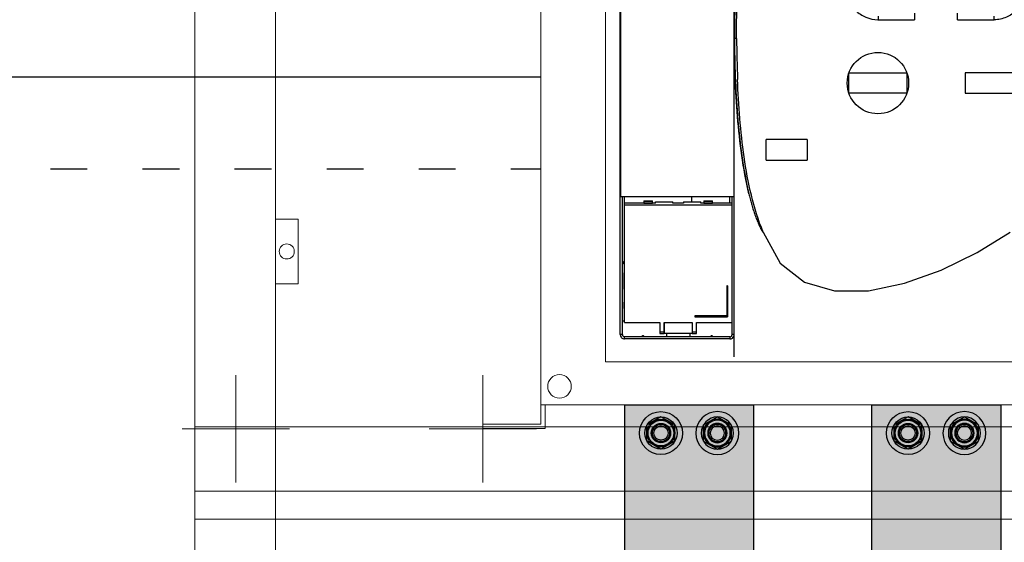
# Model space of a CAD drawing. Header units: millimetres. Extents: x -31 to 6803, y 0 to 664.
# Tile 19 of 118: x 1019 to 1051, y 170 to 187. Entities that reach past the tile are written whole.
import ezdxf
from ezdxf.enums import TextEntityAlignment as Align

# ---------------------------------------------------------------- set-up
doc = ezdxf.new("R2010")
doc.units = ezdxf.units.MM
doc.linetypes.add('ACAD_ISO03W100', pattern=[30, 12, -18])
doc.layers.add('!POMOCNICZE', color=8, linetype='Continuous', plot=False)
for name, color, linetype, lineweight in [('2DE_OBJ_Schneider-Base_Point', 50, 'Continuous', 0), ('2DE_OBJ_Schneider-Front_Plates', 7, 'Continuous', 0), ('2DE_OBJ_Schneider-Mounting_Plates', 7, 'Continuous', 25), ('2DE_OBJ_Schneider-TAG', 112, 'Continuous', 0), ('SE_Busbars_AL', 30, 'Continuous', 0)]:
    doc.layers.add(name, color=color, linetype=linetype, lineweight=lineweight)
doc.layers.add('CP_WIPEOUT', color=255, linetype='Continuous')
doc.layers.add('INTFCLR_5769', color=7, linetype='Continuous')
doc.styles.add('CP_ATTR', font='arial.ttf')

# ---------------------------------------------------------------- blocks, each defined once
blk = doc.blocks.new('*U74')
at = {"transparency": 33554687}
h = blk.add_hatch(color=9, dxfattribs=at)
h.dxf.hatch_style = 1
h.paths.add_polyline_path([(-10, 0, 1), (10, 0, 1)])
at = {"color": 7}
blk.add_circle((-0.01, -0.01), 4.09, dxfattribs=at)
at = {"layer": 'INTFCLR_5769', "color": 7}
for p, q in [((-0.01, 7.5), (-6.49, 3.76)), ((6.49, 3.76), (0.01, 7.5)), ((-6.5, -3.74), (-6.5, 3.74)), ((6.5, -3.74), (6.5, 3.74)), ((-0.01, -7.5), (-6.49, -3.76)), ((6.49, -3.76), (0.01, -7.5))]:
    blk.add_line(p, q, dxfattribs=at)
for radius in [10, 7.5, 6.5, 6, 4.5, 4.32, 4, 3.32]:
    blk.add_circle((0, 0), radius, dxfattribs=at)
for centre, radius, start, end in [((0, 0), 7.5, 89.9278, 90.0751), ((0, 0), 7.5, 149.9251, 150.0721), ((-0.01, 0), 7.51, 29.9257, 30.0727), ((0.01, 0), 7.51, 209.9273, 210.0744), ((0, 0), 7.5, 329.9248, 330.0721), ((0, 0), 7.5, 269.9279, 270.0752)]:
    blk.add_arc(centre, radius, start, end, dxfattribs=at)
blk = doc.blocks.new('*U76')
at = {"transparency": 33554687}
h = blk.add_hatch(color=9, dxfattribs=at)
h.dxf.hatch_style = 1
h.paths.add_polyline_path([(-10, 0, 1), (10, 0, 1)])
at = {"color": 7}
blk.add_circle((-0.01, -0.01), 4.09, dxfattribs=at)
at = {"layer": 'INTFCLR_5769', "color": 7}
for p, q in [((-0.01, 7.5), (-6.49, 3.76)), ((6.49, 3.76), (0.01, 7.5)), ((-6.5, -3.74), (-6.5, 3.74)), ((6.5, -3.74), (6.5, 3.74)), ((-0.01, -7.5), (-6.49, -3.76)), ((6.49, -3.76), (0.01, -7.5))]:
    blk.add_line(p, q, dxfattribs=at)
for radius in [10, 7.5, 6.5, 6, 4.5, 4.32, 4, 3.32]:
    blk.add_circle((0, 0), radius, dxfattribs=at)
for centre, radius, start, end in [((0, 0), 7.5, 89.9278, 90.0751), ((0, 0), 7.5, 149.9251, 150.0721), ((-0.01, 0), 7.51, 29.9257, 30.0727), ((0.01, 0), 7.51, 209.9273, 210.0744), ((0, 0), 7.5, 329.9248, 330.0721), ((0, 0), 7.5, 269.9279, 270.0752)]:
    blk.add_arc(centre, radius, start, end, dxfattribs=at)
blk = doc.blocks.new('*U77')
at = {"transparency": 33554687}
h = blk.add_hatch(color=9, dxfattribs=at)
h.dxf.hatch_style = 1
h.paths.add_polyline_path([(-10, 0, 1), (10, 0, 1)])
at = {"color": 7}
blk.add_circle((-0.01, -0.01), 4.09, dxfattribs=at)
at = {"layer": 'INTFCLR_5769', "color": 7}
for p, q in [((-0.01, 7.5), (-6.49, 3.76)), ((6.49, 3.76), (0.01, 7.5)), ((-6.5, -3.74), (-6.5, 3.74)), ((6.5, -3.74), (6.5, 3.74)), ((-0.01, -7.5), (-6.49, -3.76)), ((6.49, -3.76), (0.01, -7.5))]:
    blk.add_line(p, q, dxfattribs=at)
for radius in [10, 7.5, 6.5, 6, 4.5, 4.32, 4, 3.32]:
    blk.add_circle((0, 0), radius, dxfattribs=at)
for centre, radius, start, end in [((0, 0), 7.5, 89.9278, 90.0751), ((0, 0), 7.5, 149.9251, 150.0721), ((-0.01, 0), 7.51, 29.9257, 30.0727), ((0.01, 0), 7.51, 209.9273, 210.0744), ((0, 0), 7.5, 329.9248, 330.0721), ((0, 0), 7.5, 269.9279, 270.0752)]:
    blk.add_arc(centre, radius, start, end, dxfattribs=at)
blk = doc.blocks.new('*U72')
at = {"layer": 'SE_Busbars_AL'}
h = blk.add_hatch(color=30, dxfattribs=at)
h.dxf.hatch_style = 1
h.paths.add_polyline_path([(0, 30), (0, -30), (370.01, -30), (370.01, 30)])
h.paths.add_polyline_path([(366.9, 13.13, -1), (346.9, 13.13, -1)], flags=16)
h.paths.add_polyline_path([(364.4, 13.13), (364.41, 13.13), (364.4, 13.12, -0.267259), (360.66, 6.63), (360.65, 6.63), (360.64, 6.63, -0.267258), (353.16, 6.63), (353.15, 6.63), (353.14, 6.63, -0.267259), (349.4, 13.12), (349.4, 13.13), (349.4, 13.13, -0.998716)], flags=0)
h.paths.add_polyline_path([(363.4, 13.13, -1), (350.4, 13.13, -1)], flags=0)
h.paths.add_polyline_path([(362.9, 13.13, -1), (350.9, 13.13, -1)], flags=0)
h.paths.add_polyline_path([(360.9, 13.13, -1), (352.9, 13.13, -1)], flags=0)
h.paths.add_polyline_path([(366.9, -13.13, -1), (346.9, -13.13, -1)], flags=16)
h.paths.add_polyline_path([(353.14, -6.63), (353.15, -6.63), (353.16, -6.63, -0.267258), (360.64, -6.63), (360.65, -6.63), (360.66, -6.63, -0.267259), (364.4, -13.12), (364.41, -13.13), (364.4, -13.13, -0.998716), (349.4, -13.13), (349.4, -13.13), (349.4, -13.12, -0.267259)], flags=0)
h.paths.add_polyline_path([(363.4, -13.13, -1), (350.4, -13.13, -1)], flags=0)
h.paths.add_polyline_path([(362.9, -13.13, -1), (350.9, -13.13, -1)], flags=0)
h.paths.add_polyline_path([(352.9, -13.13, -1), (360.9, -13.13, -1)], flags=0)
h.paths.add_polyline_path([(23.11, 13.13, -1), (3.11, 13.13, -1)], flags=16)
h.paths.add_polyline_path([(20.61, 13.13), (20.61, 13.13), (20.61, 13.12, -0.267259), (16.87, 6.63), (16.86, 6.63), (16.85, 6.63, -0.267258), (9.37, 6.63), (9.35, 6.63), (9.35, 6.63, -0.267259), (5.61, 13.12), (5.6, 13.13), (5.61, 13.13, -0.998716)], flags=0)
h.paths.add_polyline_path([(19.61, 13.13, -1), (6.61, 13.13, -1)], flags=0)
h.paths.add_polyline_path([(19.11, 13.13, -1), (7.11, 13.13, -1)], flags=0)
h.paths.add_polyline_path([(17.11, 13.13, -1), (9.11, 13.13, -1)], flags=0)
h.paths.add_polyline_path([(23.11, -13.13, -1), (3.11, -13.13, -1)], flags=16)
h.paths.add_polyline_path([(20.61, -13.12), (20.61, -13.13), (20.61, -13.13, -0.998716), (5.61, -13.13), (5.6, -13.13), (5.61, -13.12, -0.267259), (9.35, -6.63), (9.35, -6.63), (9.37, -6.63, -0.267258), (16.85, -6.63), (16.86, -6.63), (16.87, -6.63, -0.267259)], flags=0)
h.paths.add_polyline_path([(19.61, -13.13, -1), (6.61, -13.13, -1)], flags=0)
h.paths.add_polyline_path([(19.11, -13.13, -1), (7.11, -13.13, -1)], flags=0)
h.paths.add_polyline_path([(9.11, -13.13, -1), (17.11, -13.13, -1)], flags=0)
for p, q in [((0, -30), (0, 30)), ((0, 30), (370.01, 30)), ((370.01, -30), (0, -30))]:
    blk.add_line(p, q)
at = {"xscale": -1, "rotation": 90}
for name in ['*U74', '*U76']:
    blk.add_blockref(name, (13.11, 13.13), dxfattribs=at)
at = {"rotation": 90.00000000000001}
for name in ['*U74', '*U77']:
    blk.add_blockref(name, (13.11, -13.13), dxfattribs=at)
blk = doc.blocks.new('*U156')
blk.add_wipeout([(400.05, 311.14), (340.49, 311.14), (340.49, 352.14), (299.99, 352.14), (299.99, 311.14), (122.12, 311.14), (122.12, 352.14), (112, 352.14), (112, 311.14), (22.05, 311.14), (22.05, 252.14), (27.05, 252.14), (27.05, 2.14), (0.05, 2.14), (0, 0), (29.05, 0.14), (29.05, 11.14), (393.05, 11.14), (393.05, 0.14), (422.05, 0.14), (422.05, 2.14), (395.05, 2.14), (395.05, 252.14), (400.05, 252.14)]).dxf.layer = 'CP_WIPEOUT'
at = {"color": 7}
for p, q in [((116.89, 288.7), (116.89, 33.57)), ((64.2, 108.05), (64.2, 227.36)), ((64, 43.86), (64, 217.35)), ((201, 193.66), (201, 190.54)), ((221, 190.53), (221, 193.66)), ((184, 192.13), (184, 190.54)), ((184, 190.54), (201, 190.54)), ((221, 190.54), (238, 190.54)), ((238, 190.54), (238, 192.13)), ((117.03, 185.51), (117.03, 187.14)), ((117.03, 185.51), (117.05, 187.14)), ((117.05, 184.84), (117.03, 185.51)), ((117.04, 184.84), (117.03, 185.51)), ((117.06, 181.84), (117.06, 182.19)), ((117.14, 181.84), (117.13, 182.19)), ((170.4, 156.29), (170.4, 165.77)), ((170.41, 165.78), (197.4, 165.78)), ((197.4, 165.77), (197.4, 156.29)), ((224.5, 165.78), (224.5, 156.28)), ((251.5, 165.78), (224.5, 165.78)), ((197.4, 156.28), (170.41, 156.28)), ((224.5, 156.28), (251.5, 156.28)), ((150.9, 134.69), (131.9, 134.69)), ((131.9, 125.19), (131.9, 134.69)), ((150.9, 134.69), (150.9, 125.19)), ((131.9, 125.19), (150.9, 125.19)), ((123.56, 110.7), (123.85, 109.47)), ((116.89, 108.05), (64.2, 108.05)), ((65, 43.86), (65, 108.05)), ((66, 105.17), (66, 108.05)), ((74.93, 106.23), (78.93, 106.23)), ((74.93, 106.23), (74.93, 105.17)), ((78.93, 105.73), (74.93, 105.73)), ((78.93, 105.17), (78.93, 106.23)), ((80.43, 105.72), (88.43, 105.72)), ((80.43, 105.17), (80.43, 105.72)), ((88.43, 105.17), (88.43, 105.72)), ((93.43, 105.72), (101.43, 105.72)), ((93.43, 105.72), (93.43, 105.17)), ((97.15, 108.05), (97.15, 105.72)), ((101.43, 105.17), (101.43, 105.72)), ((102.93, 106.23), (106.93, 106.23)), ((102.93, 106.23), (102.93, 105.17)), ((106.93, 105.73), (102.93, 105.73)), ((106.93, 105.17), (106.93, 106.23)), ((114.8, 108.05), (114.8, 105.17)), ((116, 77.86), (116, 108.05)), ((74.93, 105.17), (65.93, 105.17)), ((65.93, 49.56), (65.93, 105.17)), ((115.93, 104.24), (65.93, 104.24)), ((74.93, 105.17), (78.93, 105.17)), ((80.43, 105.17), (78.93, 105.17)), ((93.43, 105.17), (88.43, 105.17)), ((102.93, 105.17), (101.43, 105.17)), ((102.93, 105.17), (106.93, 105.17)), ((115.93, 105.17), (106.93, 105.17)), ((115.93, 105.17), (115.93, 49.56)), ((116, 90.2), (115.93, 90.2)), ((116, 76.86), (116, 77.86)), ((116, 43.86), (116, 76.86)), ((65.75, 65.01), (65.75, 72.61)), ((65.93, 72.43), (65.75, 72.61)), ((65.93, 65.18), (65.75, 65.01)), ((113.93, 66.55), (113.63, 66.55)), ((113.63, 66.55), (113.63, 52.51)), ((113.93, 66.43), (113.63, 66.43)), ((113.93, 66.55), (113.93, 52.23)), ((65.7, 59.02), (65.93, 59.02)), ((65.7, 59.02), (65.7, 56.02)), ((65.93, 56.02), (65.7, 56.02)), ((113.63, 52.62), (98.63, 52.62)), ((98.63, 52.62), (98.63, 52.23)), ((113.63, 52.51), (98.63, 52.51)), ((98.63, 52.23), (113.93, 52.23)), ((65, 50.36), (65.93, 50.36)), ((65.93, 49.56), (82.43, 49.56)), ((82.43, 49.56), (82.43, 44.36)), ((84.43, 49.56), (97.43, 49.56)), ((84.43, 44.36), (84.43, 49.56)), ((84.43, 48.37), (84.58, 48.37)), ((84.43, 46.37), (84.58, 46.37)), ((84.58, 44.36), (84.58, 49.56)), ((97.43, 49.56), (97.43, 44.36)), ((99.43, 49.56), (115.93, 49.56)), ((99.43, 44.36), (99.43, 49.56)), ((115.93, 50.36), (116, 50.36)), ((65, 43.86), (64, 43.86)), ((115, 42.86), (66, 42.86)), ((66, 41.86), (66, 42.86)), ((115, 41.86), (66, 41.86)), ((82.43, 45.15), (84.43, 45.15)), ((82.43, 44.36), (84.43, 44.36)), ((97.43, 44.36), (84.58, 44.36)), ((85.5, 44.36), (85.5, 42.86)), ((96.5, 42.86), (96.5, 44.36)), ((97.43, 45.15), (99.43, 45.15)), ((97.43, 44.36), (99.43, 44.36)), ((115, 42.86), (115, 41.86)), ((116.89, 43.86), (116, 43.86))]:
    blk.add_line(p, q, dxfattribs=at)
at = {"lineweight": 0}
for p, q in [((27.05, 252.14), (27.05, 2.14)), ((29.05, 0.14), (29.05, 11.14))]:
    blk.add_line(p, q, dxfattribs=at)
blk.add_lwpolyline([(57.05, 291.14), (365.05, 291.14), (365.05, 31.14), (57.05, 31.14)], close=True, dxfattribs=at)
blk.add_lwpolyline([(130.46, 91.62), (138.42, 77.23), (149.75, 68.35), (163.69, 64.29), (179.46, 64.33), (196.29, 67.79), (213.41, 73.96), (230.05, 82.13), (245.43, 91.62)])
for points in [[(395.05, 11.14), (27.05, 11.14)], [(27.05, 2.14), (0.05, 2.14), (0.05, 0.14), (29.05, 0.14)]]:
    blk.add_lwpolyline(points, dxfattribs=at)
at = {"color": 7}
blk.add_circle((183.9, 161.03), 14.3, dxfattribs=at)
at = {"lineweight": 0}
blk.add_circle((35.69, 19.77), 5.5, dxfattribs=at)
at = {"color": 7}
for centre, radius, start, end in [((1085.93, 190.11), 968.91, 179.50098, 180.17552), ((1072.59, 191.21), 955.54, 179.56009, 180.38191), ((373.12, 185.11), 256.03, 176.9939, 180.0616), ((184.22, 207.93), 17.4, 269.0466, 269.2938), ((238.43, 197.09), 6.57, 266.3016, 266.7869), ((907.62, 189.63), 790.6, 180.34661, 180.53919), ((743.75, 187.37), 625.67, 180.50444, 182.26353), ((65, 77.36), 0.5, 269.9997, 90.0001), ((116, 77.36), 0.5, 89.9999, 101.0503), ((116, 77.36), 0.5, 258.9627, 270.0003), ((66, 43.86), 2, 179.9405, 270.0093), ((66, 43.86), 1, 179.9959, 270), ((74.5, 42.86), 0.5, 359.9999, 180.0003), ((106.5, 42.86), 0.5, 359.9997, 180.0001), ((115, 43.86), 1, 269.9941, 0), ((115, 43.86), 2, 269.914, 340.6201)]:
    blk.add_arc(centre, radius, start, end, dxfattribs=at)
for points, knots in [([(118.11, 181.86), (118.03, 187.32), (118.27, 198.25), (119.56, 214.58), (121.48, 230.86), (123.05, 241.67), (123.92, 247.06)], [0, 0, 0, 0, 0.249952, 0.500004, 0.750042, 1, 1, 1, 1]), ([(169.2, 205.34), (169.21, 203.42), (169.79, 200.51), (171.6, 197.09), (173.45, 194.84), (175.68, 192.98), (179.09, 191.14), (182.01, 190.57), (183.93, 190.54)], [0, 0, 0, 0, 0.249373, 0.374641, 0.499929, 0.625222, 0.750502, 1, 1, 1, 1]), ([(252.81, 205.32), (252.81, 204.35), (252.61, 202.42), (251.76, 199.64), (250.38, 197.08), (248.56, 194.81), (246.3, 192.96), (243.71, 191.64), (241.42, 190.86), (239.51, 190.56), (238.54, 190.51), (238.06, 190.54)], [0, 0, 0, 0, 0.124951, 0.24992, 0.374903, 0.499889, 0.624845, 0.749863, 0.874872, 0.937436, 1, 1, 1, 1]), ([(117.09, 184.84), (117.09, 184.43), (117.1, 183.43), (117.11, 182.43), (117.12, 181.84)], [0, 0, 0, 0, 0.405256, 1, 1, 1, 1]), ([(123.85, 109.47), (122.45, 115.37), (120.31, 127.34), (117.77, 151.49), (117.18, 169.7), (117.06, 181.84)], [0, 0, 0, 0, 0.249982, 0.500001, 1, 1, 1, 1]), ([(117.1, 181.84), (117.21, 169.92), (117.78, 152.03), (120.2, 128.3), (122.23, 116.52), (123.56, 110.7)], [0, 0, 0, 0, 0.499697, 0.749757, 1, 1, 1, 1]), ([(118.11, 181.86), (117.98, 181.86), (117.75, 181.85), (117.48, 181.85), (117.3, 181.84), (117.21, 181.85), (117.15, 181.84), (117.12, 181.84), (117.12, 181.84)], [0, 0, 0, 0, 0.381289, 0.70441, 0.828535, 0.921369, 0.979154, 1, 1, 1, 1]), ([(130.46, 91.62), (125.94, 102.77), (122.07, 120.65), (119.48, 144.58), (118.79, 156.63), (118.56, 162.66)], [0, 0, 0, 0, 0.499423, 0.749693, 1, 1, 1, 1]), ([(123.85, 109.47), (124.03, 108.69), (124.41, 107.14), (125.04, 104.83), (125.72, 102.53), (126.46, 100.25), (127.14, 98.37), (127.72, 96.89), (128.17, 95.78), (128.57, 94.86), (128.91, 94.14), (129.17, 93.6), (129.44, 93.07), (129.68, 92.63), (129.89, 92.29), (130.05, 92.04), (130.2, 91.83), (130.33, 91.69), (130.41, 91.62), (130.46, 91.62)], [0, 0, 0, 0, 0.125016, 0.250032, 0.375048, 0.500063, 0.625077, 0.687586, 0.750094, 0.812602, 0.843857, 0.875112, 0.906366, 0.93762, 0.953247, 0.968874, 0.984496, 0.992307, 1, 1, 1, 1])]:
    blk.add_open_spline(points, degree=3, knots=knots, dxfattribs=at)
at = {"style": 'CP_ATTR', "flags": 9}
for tag, p in [('PRODUCT-TYPE', (0.05, 0.14)), ('ORDER-NO', (0.05, 0.14)), ('CHARACTER', (0.05, 0.14)), ('VOLTAGE', (0.05, 0.14)), ('POWER_LOSSES', (0.05, 0.14)), ('NUMBER_OF_POLES', (0.05, 0.14)), ('IP', (0.05, 0.14)), ('LINK', (0.05, 0.14)), ('MARK3', (0.05, 0.14)), ('NAME', (0.06, 0.14)), ('MARK2', (0.06, 0.14)), ('PRODUCER', (0.06, 0.14)), ('CURRENT', (0.06, 0.14)), ('POWER', (0.06, 0.14)), ('TEXT_01', (0.06, 0.14)), ('OTHER', (0.06, 0.14)), ('NUMBER', (0.06, 0.14)), ('GROUP', (0.06, 0.14)), ('FUNCTION', (0.06, 0.14))]:
    blk.add_attdef(tag, text='', height=0.0005, dxfattribs=at).set_placement(p, align=Align.MIDDLE_LEFT)
at = {"linetype": 'ByBlock', "style": 'CP_ATTR', "flags": 9}
blk.add_attdef('WEIGHT', text='', height=0.0005, dxfattribs=at).set_placement((0.05, 0.14), align=Align.MIDDLE_LEFT)
at = {"layer": '2DE_OBJ_Schneider-TAG', "lineweight": 0, "width": 0.8}
blk.add_attdef('TAG', (218.87, 316.79), '', height=15, rotation=90, dxfattribs=at)
blk = doc.blocks.new('2d_plyta_nw_650mm_14m_kk_se6_54tg3d0')
at = {"color": 0, "linetype": 'Continuous', "lineweight": 0}
for p in [(37.5, 0), (537.5, -450)]:
    blk.add_line(p, (37.5, -450), dxfattribs=at)
at = {"lineweight": 0}
for points in [[(0, -450), (0, 0), (575, 0), (575, -450)], [(0, -450), (0, 0), (575, 0), (575, -450)], [(0, -450), (0, 0), (575, 0), (575, -450)], [(0, -407), (575, -407)], [(0, -407), (575, -407)], [(0, -407), (575, -407)], [(575, -437), (0, -437)], [(575, -437), (0, -437)], [(575, -437), (0, -437)]]:
    blk.add_lwpolyline(points, dxfattribs=at)
at = {"layer": '2DE_OBJ_Schneider-Base_Point', "lineweight": 0}
for points in [[(19, -433), (19, -383)], [(19, -433), (19, -383)], [(19, -433), (19, -383)], [(134, -433), (134, -383)], [(134, -433), (134, -383)], [(-6, -408), (44, -408)], [(-6, -408), (44, -408)], [(-6, -408), (44, -408)], [(109, -408), (159, -408)], [(109, -408), (159, -408)]]:
    blk.add_lwpolyline(points, dxfattribs=at)
at = {"layer": '2DE_OBJ_Schneider-Front_Plates', "lineweight": 0}
for points in [[(37.5, -310.4), (48, -310.4), (48, -340.4), (37.5, -340.4)], [(37.5, -310.4), (48, -310.4), (48, -340.4), (37.5, -340.4)], [(37.5, -310.4), (48, -310.4), (48, -340.4), (37.5, -340.4)], [(0, -450), (575, -450)]]:
    blk.add_lwpolyline(points, dxfattribs=at)
blk.add_circle((42.75, -325.4), 3.5, dxfattribs=at)
blk.add_circle((42.75, -325.4), 3.5, dxfattribs=at)
blk.add_circle((42.75, -325.4), 3.5, dxfattribs=at)
at = {"lineweight": 0, "style": 'CP_ATTR', "flags": 9}
for tag, p in [('MARK3', (0, 0.01)), ('FUNCTION', (0, 0.01)), ('CHARACTER', (0, 0.01)), ('PRODUCER', (0, 0.01)), ('ORDER-NO', (0, 0.01)), ('PRODUCT-TYPE', (0, 0.01)), ('ARTICLE', (0, 0.01)), ('NAME', (0, 0.01)), ('OTHER', (0, 0)), ('LINK', (0, 0)), ('IP', (0, 0)), ('NUMBER_OF_POLES', (0, 0)), ('POWER_LOSSES', (0, 0)), ('POWER', (0, 0)), ('VOLTAGE', (0, 0)), ('CURRENT', (0.01, 0.01)), ('MARK2', (0.01, 0.01)), ('GROUP', (0.01, 0)), ('NUMBER', (0.01, 0)), ('TEXT_01', (0.01, 0))]:
    blk.add_attdef(tag, text='', height=0.0005, dxfattribs=at).set_placement(p, align=Align.MIDDLE_LEFT)
at = {"linetype": 'ByBlock', "lineweight": 0, "style": 'CP_ATTR', "flags": 9}
blk.add_attdef('WEIGHT', text='', height=0.0005, dxfattribs=at).set_placement((0, 0), align=Align.MIDDLE_LEFT)
blk = doc.blocks.new('2d_prismap_plytcz_650_5m_se67_zoo7n5e')
at = {"lineweight": 0}
for p, q in [((37.5, 0), (0, 0)), ((0, 0), (0, -250))]:
    blk.add_line(p, q, dxfattribs=at)
at = {"layer": '2DE_OBJ_Schneider-Front_Plates', "lineweight": 0}
for p, q in [((37.5, 0), (537.5, 0)), ((37.5, -250), (37.5, 0))]:
    blk.add_line(p, q, dxfattribs=at)
at = {"lineweight": 0, "style": 'CP_ATTR', "flags": 9}
for tag, p in [('MARK3', (0, 0.01)), ('FUNCTION', (0, 0.01)), ('CHARACTER', (0, 0.01)), ('PRODUCER', (0, 0.01)), ('ORDER-NO', (0, 0.01)), ('PRODUCT-TYPE', (0, 0.01)), ('ARTICLE', (0, 0.01)), ('NAME', (0, 0.01)), ('OTHER', (0, 0)), ('LINK', (0, 0)), ('IP', (0, 0)), ('NUMBER_OF_POLES', (0, 0)), ('POWER_LOSSES', (0, 0)), ('POWER', (0, 0)), ('VOLTAGE', (0, 0)), ('CURRENT', (0.01, 0.01)), ('MARK2', (0.01, 0.01)), ('GROUP', (0.01, 0)), ('NUMBER', (0.01, 0)), ('TEXT_01', (0.01, 0))]:
    blk.add_attdef(tag, text='', height=0.0005, dxfattribs=at).set_placement(p, align=Align.MIDDLE_LEFT)
at = {"linetype": 'ByBlock', "lineweight": 0, "style": 'CP_ATTR', "flags": 9}
blk.add_attdef('WEIGHT', text='', height=0.0005, dxfattribs=at).set_placement((0, 0), align=Align.MIDDLE_LEFT)

msp = doc.modelspace()

# ---------------------------------------------------------------- linework, layer by layer
at = {"layer": '!POMOCNICZE'}
msp.add_line((3, 185), (6803, 185), dxfattribs=at)
at = {"layer": '!POMOCNICZE', "linetype": 'ACAD_ISO03W100', "ltscale": 0.1}
msp.add_line((3, 182), (6803, 182), dxfattribs=at)

# ---------------------------------------------------------------- block references
at = {"xscale": 0.06999999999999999, "yscale": 0.06999999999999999, "zscale": 0.06999999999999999, "rotation": 270}
for p in [(1040.809, 174.304), (1048.859, 174.304)]:
    msp.add_blockref('*U72', p, dxfattribs=at)
at = {"layer": '2DE_OBJ_Schneider-Mounting_Plates', "xscale": 0.06999999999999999, "yscale": 0.06999999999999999, "zscale": 0.06999999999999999}
msp.add_blockref('2d_prismap_plytcz_650_5m_se67_zoo7n5e', (1024.706, 170.584), dxfattribs=at)

# ---------------------------------------------------------------- next in the draw order: block references
at = {"xscale": 0.06999999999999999, "yscale": 0.06999999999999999, "zscale": 0.06999999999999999}
msp.add_blockref('*U156', (1034.086, 173.524), dxfattribs=at)

# ---------------------------------------------------------------- next in the draw order: block references
at = {"layer": '2DE_OBJ_Schneider-Mounting_Plates', "xscale": 0.06999999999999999, "yscale": 0.06999999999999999, "zscale": 0.06999999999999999}
msp.add_blockref('2d_plyta_nw_650mm_14m_kk_se6_54tg3d0', (1024.706, 202.084), dxfattribs=at)

doc.saveas('drawing.dxf')
